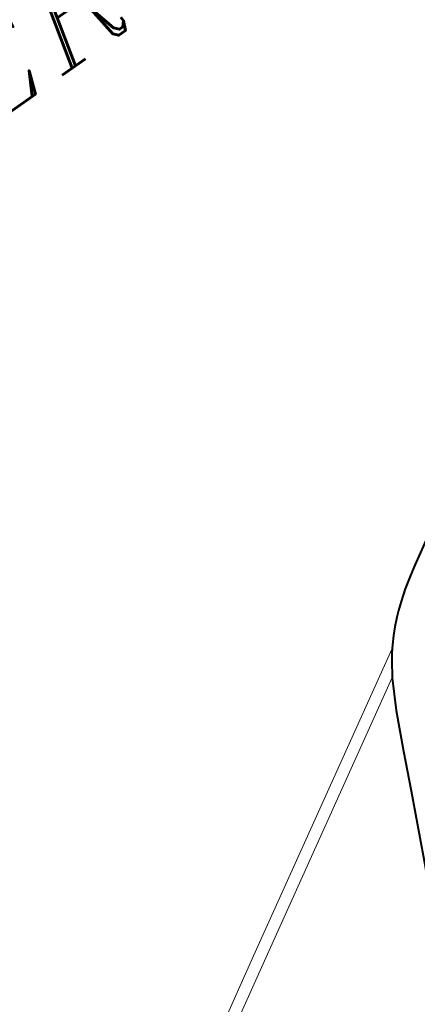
# Model space of a CAD drawing. Header units: metres. Extents: x 149090 to 149776, y 485756 to 486362.
# Tile 33 of 93: x 149555.57 to 149560.58, y 486296.48 to 486308.89. Entities that reach past the tile are written whole.
import ezdxf

# ---------------------------------------------------------------- set-up
doc = ezdxf.new("R2010")
doc.units = ezdxf.units.M
doc.header["$MEASUREMENT"] = 0
for name, color, linetype, lineweight in [('WVB-pen-brm-dik 018', 6, 'Continuous', 13), ('WVB-pen-dik 035', 1, 'Continuous', 40), ('WVB-raster-60%', 253, 'Continuous', 30), ('WVB-tekst-dik 035', 1, 'Continuous', 40)]:
    doc.layers.add(name, color=color, linetype=linetype, lineweight=lineweight)
doc.styles.add('1 200   cursief   0.18', font='ITALICS.shx', dxfattribs={"height": 0.36})

# ---------------------------------------------------------------- blocks, each defined once
blk = doc.blocks.new('INZET')
at = {"layer": 'WVB-pen-brm-dik 018'}
for p, q in [((-0.13083, -0.037318), (-0.130318, -0.037013)), ((-0.131375, -0.037669), (-0.131072, -0.037472)), ((-0.131072, -0.037472), (-0.13083, -0.037318)), ((-0.131644, -0.03787), (-0.131375, -0.037669)), ((-0.131826, -0.038015), (-0.131644, -0.03787)), ((-0.132144, -0.038297), (-0.131962, -0.038126)), ((-0.131962, -0.038126), (-0.131826, -0.038015)), ((-0.132452, -0.038633), (-0.132292, -0.038458)), ((-0.132292, -0.038458), (-0.132144, -0.038297)), ((-0.139835, -0.043026), (-0.132513, -0.03871)), ((-0.132513, -0.03871), (-0.139835, -0.043026)), ((-0.132591, -0.03881), (-0.132513, -0.03871)), ((-0.132513, -0.03871), (-0.132452, -0.038633)), ((-0.132708, -0.038976), (-0.132694, -0.038955)), ((-0.132694, -0.038955), (-0.132631, -0.038867)), ((-0.132631, -0.038867), (-0.132591, -0.03881)), ((-0.13293, -0.039305), (-0.13284, -0.039168)), ((-0.13284, -0.039168), (-0.132792, -0.039095)), ((-0.132792, -0.039095), (-0.132708, -0.038976)), ((-0.13293, -0.039305), (-0.139682, -0.043284)), ((-0.139682, -0.043284), (-0.13293, -0.039305)), ((-0.133133, -0.039673), (-0.132936, -0.039313)), ((-0.132936, -0.039313), (-0.13293, -0.039305)), ((-0.133328, -0.04004), (-0.133133, -0.039673)), ((-0.133768, -0.04099), (-0.133328, -0.04004)), ((-0.134192, -0.041917), (-0.133768, -0.04099)), ((-0.134935, -0.043546), (-0.134192, -0.041917)), ((-0.148044, -0.047902), (-0.139835, -0.043026)), ((-0.139835, -0.043026), (-0.148044, -0.047902)), ((-0.139682, -0.043284), (-0.147891, -0.04816)), ((-0.147891, -0.04816), (-0.139682, -0.043284))]:
    blk.add_line(p, q, dxfattribs=at)
at = {"layer": 'WVB-pen-dik 035', "flags": 128}
for points in [[(-0.122079, -0.032121), (-0.12333, -0.032871), (-0.124417, -0.033512), (-0.125506, -0.034157), (-0.12646, -0.034724), (-0.127357, -0.035251), (-0.128329, -0.035839), (-0.129159, -0.036329), (-0.129855, -0.036737), (-0.130318, -0.037013), (-0.13083, -0.037318), (-0.131072, -0.037472), (-0.131375, -0.037669), (-0.131644, -0.03787), (-0.131826, -0.038015), (-0.131962, -0.038126), (-0.132144, -0.038297), (-0.132292, -0.038458), (-0.132452, -0.038633), (-0.132513, -0.03871)], [(-0.132513, -0.03871), (-0.132591, -0.03881), (-0.132631, -0.038867)], [(-0.132631, -0.038867), (-0.132694, -0.038955), (-0.132708, -0.038976)], [(-0.13284, -0.039168), (-0.13293, -0.039305)], [(-0.132708, -0.038976), (-0.132792, -0.039095), (-0.13284, -0.039168)], [(-0.13293, -0.039305), (-0.132936, -0.039313), (-0.133133, -0.039673), (-0.133328, -0.04004), (-0.133768, -0.04099)], [(-0.133768, -0.04099), (-0.134192, -0.041917), (-0.134935, -0.043546), (-0.135179, -0.044061)]]:
    blk.add_lwpolyline(points, dxfattribs=at)
at = {"layer": 'WVB-tekst-dik 035', "style": '1 200   cursief   0.18'}
blk.add_text('MARKERMEER', height=0.0024, dxfattribs=at).set_placement((-0.152996, -0.022099))

msp = doc.modelspace()

# ---------------------------------------------------------------- block references
at = {"layer": 'WVB-raster-60%', "xscale": 500.0000000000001, "yscale": 500.0000000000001, "zscale": 500.0000000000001, "rotation": 35.19028839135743}
msp.add_blockref('INZET', (149603.259, 486354.964), dxfattribs=at)

doc.saveas('drawing.dxf')
